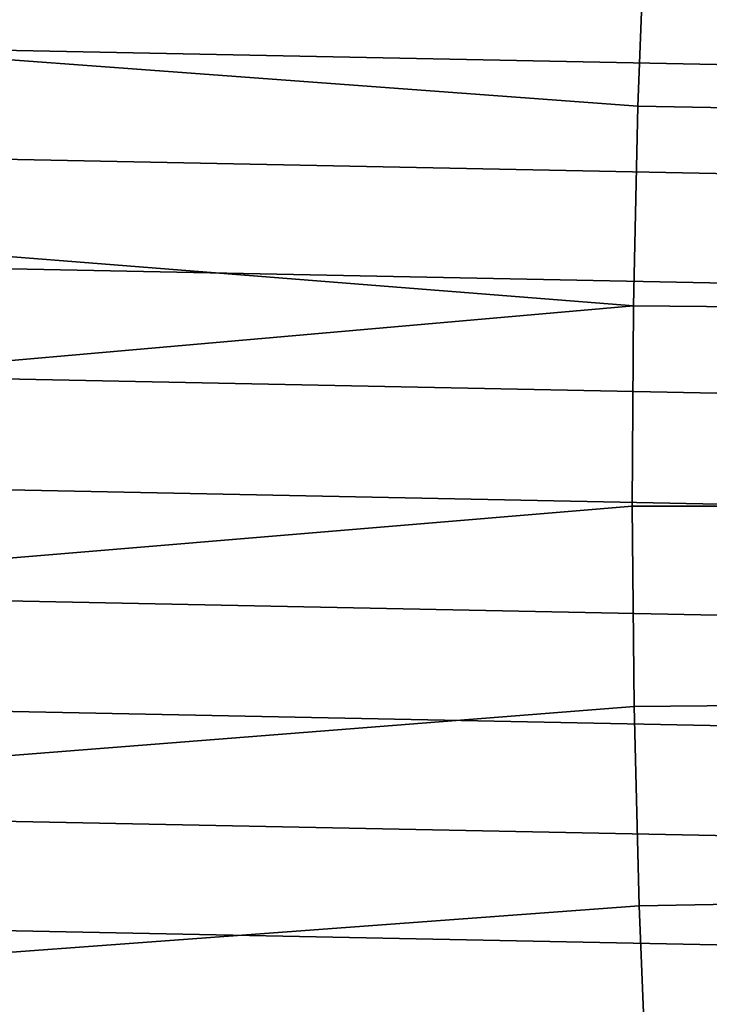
# Model space of a CAD drawing. Header units: metres. Extents: x -25 to 167, y -25 to 25.
# Tile 40 of 135: x 17.39 to 23.53, y -4.43 to 4.33. Entities that reach past the tile are written whole.
import ezdxf

# ---------------------------------------------------------------- set-up
doc = ezdxf.new("R2010")
doc.units = ezdxf.units.M
doc.layers.add('solid_12_061_372_XXX', color=7, linetype='CONTINUOUS')

msp = doc.modelspace()

# ---------------------------------------------------------------- linework, layer by layer
at = {"layer": 'solid_12_061_372_XXX'}
for points in [[(12.610684, 6.022114, 136.990829), (12.532485, 4.319636, 137.313919), (22.891903, 3.555546, 140.024948), (22.958403, 5.314621, 139.747696)], [(-23.791313, 5.846748, -100), (24.008224, 4.881725, -100), (24.185375, 3.914038, -100), (-24.008224, 4.881725, -100)], [(22.958403, 5.314621, 139.747696), (22.891903, 3.555546, 140.024948), (33.271969, 3.367363, 142.648285), (33.329803, 5.036065, 142.40567)], [(-24.008224, 4.881725, -100), (24.185375, 3.914038, -100), (24.322809, 2.943475, -100), (-24.185375, 3.914038, -100)], [(12.532485, 4.319636, 137.313919), (12.480919, 2.599322, 137.530426), (22.852827, 1.781809, 140.192352), (22.891903, 3.555546, 140.024948)], [(-24.185375, 3.914038, -100), (24.322809, 2.943475, -100), (24.421059, 1.967614, -100), (-24.322809, 2.943475, -100)], [(22.891903, 3.555546, 140.024948), (22.852827, 1.781809, 140.192352), (33.238102, 1.686866, 142.794815), (33.271969, 3.367363, 142.648285)], [(-24.322809, 2.943475, -100), (24.421059, 1.967614, -100), (24.480122, 0.986456, -100), (-24.421059, 1.967614, -100)], [(12.480919, 2.599322, 137.530426), (12.456252, 0.868178, 137.639297), (22.852827, 1.781809, 140.192352)], [(-24.421059, 1.967614, -100), (24.480122, 0.986456, -100), (24.5, 0, -100), (-24.480122, 0.986456, -100)], [(12.458636, -0.866635, 137.639954), (22.841496, 0.000583, 140.248718), (22.852827, 1.781809, 140.192352), (12.456252, 0.868178, 137.639297)], [(22.852827, 1.781809, 140.192352), (22.841496, 0.000583, 140.248718), (33.228504, 0.000349, 142.844208), (33.238102, 1.686866, 142.794815)], [(-24.480122, 0.986456, -100), (24.5, 0, -100), (24.480122, -0.986456, -100), (-24.5, 0, -100)], [(24.421059, -1.967614, -100), (-24.480122, -0.986456, -100), (-24.5, 0, -100), (24.480122, -0.986456, -100)], [(12.48807, -2.59778, 137.532364), (22.858, -1.780644, 140.193726), (22.841496, 0.000583, 140.248718), (12.458636, -0.866635, 137.639954)], [(22.841496, 0.000583, 140.248718), (22.858, -1.780644, 140.193726), (33.243252, -1.686168, 142.796158), (33.228504, 0.000349, 142.844208)], [(24.322809, -2.943475, -100), (-24.421059, -1.967614, -100), (-24.480122, -0.986456, -100), (24.421059, -1.967614, -100)], [(22.902245, -3.554381, 140.027695), (33.282269, -3.366663, 142.650955), (33.243252, -1.686168, 142.796158), (22.858, -1.780644, 140.193726)], [(12.5444, -4.318098, 137.317169), (22.902245, -3.554381, 140.027695), (22.858, -1.780644, 140.193726), (12.48807, -2.59778, 137.532364)], [(24.185375, -3.914038, -100), (-24.322809, -2.943475, -100), (-24.421059, -1.967614, -100), (24.322809, -2.943475, -100)], [(24.008224, -4.881725, -100), (-24.185375, -3.914038, -100), (-24.322809, -2.943475, -100), (24.185375, -3.914038, -100)], [(22.973913, -5.313461, 139.751831), (33.345249, -5.035364, 142.409683), (33.282269, -3.366663, 142.650955), (22.902245, -3.554381, 140.027695)], [(12.627362, -6.020583, 136.995392), (22.973913, -5.313461, 139.751831), (22.902245, -3.554381, 140.027695), (12.5444, -4.318098, 137.317169)], [(23.791313, -5.846748, -100), (-24.008224, -4.881725, -100), (-24.185375, -3.914038, -100), (24.008224, -4.881725, -100)]]:
    msp.add_3dface(points, dxfattribs=at)

doc.saveas('drawing.dxf')
